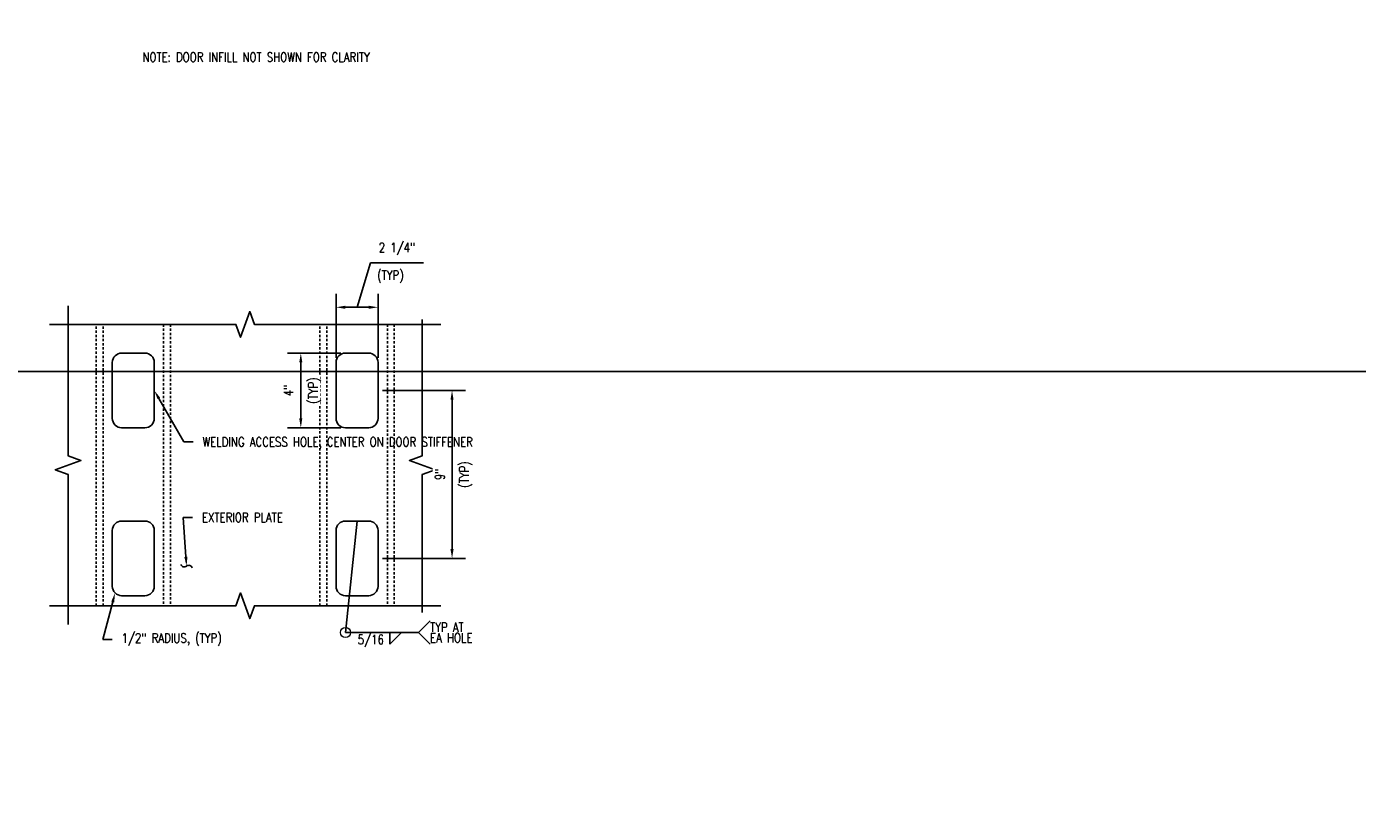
# Model space of a CAD drawing. Header units: inches. Extents: x -159 to 5375, y -275 to 244.
# Tile 16 of 35: x -36 to 36, y 0 to 42. Entities that reach past the tile are written whole.
import ezdxf
from ezdxf import colors
from ezdxf.entities.mleader import LeaderData, LeaderLine
from ezdxf.enums import TextEntityAlignment as Align
from ezdxf.math import Vec2, Vec3

# ---------------------------------------------------------------- set-up
doc = ezdxf.new("R2010")
doc.units = ezdxf.units.IN
doc.header["$MEASUREMENT"] = 0
doc.linetypes.add('HIDDEN2', pattern=[0.1875, 0.125, -0.0625])
doc.layers.get('Defpoints').update_dxf_attribs({"color": 140})
for name, color, linetype in [('S-ANNO-DIMS', 1, 'Continuous'), ('S-ANNO-TEXT', 2, 'Continuous'), ('S-DETL-LIGHT', 2, 'Continuous')]:
    doc.layers.add(name, color=color, linetype=linetype)
doc.styles.add('Annotative', font='romans.shx', dxfattribs={"width": 0.8, "height": 0.125})
doc.styles.get("Standard").update_dxf_attribs({"font": 'romans.shx', "width": 0.8})
doc.dimstyles.new('Annotative', dxfattribs={"dimscale": 0, "dimtxt": 0.125, "dimasz": 0.125, "dimexe": 0.179688, "dimexo": 0.0625, "dimgap": 0.09, "dimtad": 1, "dimdec": 3, "dimzin": 3, "dimdsep": 46, "dimlunit": 4, "dimtxsty": 'Annotative', "dimcen": 0.09, "dimclrt": 2, "dimazin": 2, "dimtfac": 1, "dimtdec": 3, "dimtmove": 1, "dimatfit": 3, "dimfxl": 1, "dimtfill": 1, "dimfrac": 2, "dimtolj": 1, "dimtzin": 0, "dimarcsym": 0})

# ---------------------------------------------------------------- blocks, each defined once
blk = doc.blocks.new('*U8')
for p, q in [((13, 0), (13, -5)), ((13, -5), (18, 0))]:
    blk.add_line(p, q)
blk.add_attdef('SIZE', text='', height=3).set_placement((10.5, -1), align=Align.TOP_RIGHT)
blk.add_attdef('SPACING', text='', height=3).set_placement((20.5, -1), align=Align.TOP_LEFT)
blk = doc.blocks.new('*U7')
for p in [(5, 5), (5, -5)]:
    blk.add_line(p, (0, 0))
for tag, p in [('TEXT1-2', (5, 2.25)), ('TEXT2-2', (5, -2.25))]:
    blk.add_attdef(tag, text='', height=3).set_placement(p, align=Align.MIDDLE_LEFT)
blk = doc.blocks.new('*D62')
at = {"layer": 'Defpoints', "color": 0, "transparency": 16777216}
for p in [(-16.758, 27.124), (-19.008, 24.167), (-16.758, 24.167)]:
    blk.add_point(p, dxfattribs=at)
at = {"layer": 'S-ANNO-DIMS', "color": 0, "lineweight": -2, "transparency": 16777216}
for p, q in [((-17.883, 27.124), (-17.168, 29.505)), ((-17.168, 29.505), (-14.315, 29.505)), ((-19.008, 24.417), (-19.008, 27.843)), ((-16.758, 24.417), (-16.758, 27.843)), ((-18.508, 27.124), (-17.258, 27.124))]:
    blk.add_line(p, q, dxfattribs=at)
at = {"layer": 'S-ANNO-DIMS', "color": 0, "transparency": 16777216}
for points in [[(-18.508, 27.208), (-18.508, 27.041), (-19.008, 27.124)], [(-17.258, 27.208), (-17.258, 27.041), (-16.758, 27.124)]]:
    blk.add_solid(points, dxfattribs=at)
at = {"layer": 'S-ANNO-DIMS', "color": 2, "transparency": 16777216, "insert": (-15.742, 30.246), "char_height": 0.5, "attachment_point": 5, "style": 'Annotative', "bg_fill": 3, "box_fill_scale": 1.25, "bg_fill_color": 256, "bg_fill_true_color": 13158600, "bg_fill_transparency": 0}
blk.add_mtext('\\A1;2 1/4"', dxfattribs=at)
at = {"layer": 'S-ANNO-DIMS', "color": 2, "transparency": 16777216, "insert": (-16.094, 28.764), "char_height": 0.5, "attachment_point": 5, "style": 'Annotative', "bg_fill": 3, "box_fill_scale": 1.25, "bg_fill_color": 256, "bg_fill_true_color": 13158600, "bg_fill_transparency": 0}
blk.add_mtext('\\A1;(TYP)', dxfattribs=at)
blk = doc.blocks.new('Arrow_2')
at = {"color": 1}
for centre, start, end in [((-0.3, -0.23), 283.9732, 37.2607), ((0.3, 0.23), 103.9732, 217.2607)]:
    blk.add_arc(centre, 0.373, start, end, dxfattribs=at)
blk.add_solid([(-1, -0.17), (-1, 0.17), (0, 0)], dxfattribs=at)
blk = doc.blocks.new('*D63')
at = {"layer": 'Defpoints', "color": 0, "transparency": 16777216}
for p in [(-20.899, 24.667), (-18.508, 24.667), (-18.508, 20.667)]:
    blk.add_point(p, dxfattribs=at)
at = {"layer": 'S-ANNO-DIMS', "color": 0, "lineweight": -2, "transparency": 16777216}
for p, q in [((-18.758, 24.667), (-21.618, 24.667)), ((-20.899, 21.167), (-20.899, 24.167)), ((-18.758, 20.667), (-21.618, 20.667))]:
    blk.add_line(p, q, dxfattribs=at)
at = {"layer": 'S-ANNO-DIMS', "color": 0, "transparency": 16777216}
for points in [[(-20.982, 24.167), (-20.816, 24.167), (-20.899, 24.667)], [(-20.982, 21.167), (-20.816, 21.167), (-20.899, 20.667)]]:
    blk.add_solid(points, dxfattribs=at)
at = {"layer": 'S-ANNO-DIMS', "color": 2, "transparency": 16777216, "insert": (-20.158, 22.667), "char_height": 0.5, "attachment_point": 5, "rotation": 90, "style": 'Annotative', "bg_fill": 3, "box_fill_scale": 1.25, "bg_fill_color": 256, "bg_fill_true_color": 13158600, "bg_fill_transparency": 0}
blk.add_mtext('\\A1;(TYP)', dxfattribs=at)
at = {"layer": 'S-ANNO-DIMS', "color": 2, "transparency": 16777216, "insert": (-21.557, 22.667), "char_height": 0.5, "attachment_point": 5, "rotation": 90, "style": 'Annotative', "bg_fill": 3, "box_fill_scale": 1.25, "bg_fill_color": 256, "bg_fill_true_color": 13158600, "bg_fill_transparency": 0}
blk.add_mtext('\\A1;4"', dxfattribs=at)
blk = doc.blocks.new('*D64')
at = {"layer": 'Defpoints', "color": 0, "transparency": 16777216}
for p in [(-16.758, 22.667), (-12.787, 22.667), (-16.758, 13.667)]:
    blk.add_point(p, dxfattribs=at)
at = {"layer": 'S-ANNO-DIMS', "color": 0, "lineweight": -2, "transparency": 16777216}
for p, q in [((-16.508, 22.667), (-12.068, 22.667)), ((-12.787, 14.167), (-12.787, 22.167)), ((-16.508, 13.667), (-12.068, 13.667))]:
    blk.add_line(p, q, dxfattribs=at)
at = {"layer": 'S-ANNO-DIMS', "color": 0, "transparency": 16777216}
for points in [[(-12.871, 22.167), (-12.704, 22.167), (-12.787, 22.667)], [(-12.871, 14.167), (-12.704, 14.167), (-12.787, 13.667)]]:
    blk.add_solid(points, dxfattribs=at)
at = {"layer": 'S-ANNO-DIMS', "color": 2, "transparency": 16777216, "insert": (-12.046, 18.167), "char_height": 0.5, "attachment_point": 5, "rotation": 90, "style": 'Annotative', "bg_fill": 3, "box_fill_scale": 1.25, "bg_fill_color": 256, "bg_fill_true_color": 13158600, "bg_fill_transparency": 0}
blk.add_mtext('\\A1;(TYP)', dxfattribs=at)
at = {"layer": 'S-ANNO-DIMS', "color": 2, "transparency": 16777216, "insert": (-13.445, 18.167), "char_height": 0.5, "attachment_point": 5, "rotation": 90, "style": 'Annotative', "bg_fill": 3, "box_fill_scale": 1.25, "bg_fill_color": 256, "bg_fill_true_color": 13158600, "bg_fill_transparency": 0}
blk.add_mtext('\\A1;9"', dxfattribs=at)

msp = doc.modelspace()

# ---------------------------------------------------------------- linework, layer by layer
at = {"layer": 'S-ANNO-TEXT', "linetype": 'Continuous', "lineweight": 0}
msp.add_circle((-18.5022, 9.6921), 0.2689, dxfattribs=at)
at = {"layer": 'S-DETL-LIGHT', "linetype": 'Continuous'}
for points in [[(-33.3825, 27.2064), (-33.3825, 19.1667), (-32.6956, 18.9167), (-34.0694, 18.4167), (-33.3825, 18.1667), (-33.3825, 10.127)], [(-34.3825, 11.127), (-24.3825, 11.127), (-24.1325, 11.8139), (-23.6325, 10.4402), (-23.3825, 11.127), (-13.3825, 11.127)]]:
    msp.add_lwpolyline(points, dxfattribs=at)
at = {"layer": 'S-DETL-LIGHT', "linetype": 'HIDDEN2'}
for points in [[(-31.8825, 11.127), (-31.8825, 26.2064)], [(-31.5075, 11.127), (-31.5075, 26.2064)], [(-28.2575, 26.2064), (-28.2575, 11.127)], [(-27.8825, 26.2064), (-27.8825, 11.127)], [(-19.8825, 11.127), (-19.8825, 26.2064)], [(-19.5075, 11.127), (-19.5075, 26.2064)]]:
    msp.add_lwpolyline(points, dxfattribs=at)
at = {"layer": 'S-DETL-LIGHT'}
for points in [[(-29.2575, 24.6667), (-30.5075, 24.6667, 0.4142136), (-31.0075, 24.1667), (-31.0075, 21.1667, 0.4142136), (-30.5075, 20.6667), (-29.2575, 20.6667, 0.4142136), (-28.7575, 21.1667), (-28.7575, 24.1667, 0.4142136)], [(-18.5075, 24.6667), (-17.2575, 24.6667, -0.4142136), (-16.7575, 24.1667), (-16.7575, 21.1667, -0.4142136), (-17.2575, 20.6667), (-18.5075, 20.6667, -0.4142136), (-19.0075, 21.1667), (-19.0075, 24.1667, -0.4142136)], [(-29.2575, 15.6667), (-30.5075, 15.6667, 0.4142136), (-31.0075, 15.1667), (-31.0075, 12.1667, 0.4142136), (-30.5075, 11.6667), (-29.2575, 11.6667, 0.4142136), (-28.7575, 12.1667), (-28.7575, 15.1667, 0.4142136)]]:
    msp.add_lwpolyline(points, format="xyb", close=True, dxfattribs=at)

# ---------------------------------------------------------------- block references
at = {"layer": 'S-ANNO-TEXT', "linetype": 'Continuous', "lineweight": 0}
ref = msp.add_blockref('*U7', (-14.5931, 9.6921), dxfattribs=dict(at, xscale=0.125, yscale=0.125, zscale=0.125))
ref.add_attrib('TEXT1-2', 'TYP AT', dxfattribs={"layer": '0', "height": 0.5, "style": 'Annotative', "width": 0.800781}).set_placement((-13.9681, 9.9733), align=Align.MIDDLE_LEFT)
ref.add_attrib('TEXT2-2', 'EA HOLE', dxfattribs={"layer": '0', "height": 0.5, "style": 'Annotative', "width": 0.800781}).set_placement((-13.9681, 9.4108), align=Align.MIDDLE_LEFT)
ref = msp.add_blockref('*U8', (-17.7519, 9.6921), dxfattribs=dict(at, xscale=0.125, yscale=0.125, zscale=0.125))
ref.add_attrib('SIZE', '5/16', dxfattribs={"layer": '0', "height": 0.5, "style": 'Annotative', "width": 0.800781}).set_placement((-16.4394, 9.5671), align=Align.TOP_RIGHT)

# ---------------------------------------------------------------- leaders
at = {"layer": 'S-ANNO-TEXT', "linetype": 'Continuous'}
msp.add_leader([(-17.8825, 15.6667), (-18.5022, 9.6921), (-14.5931, 9.6921)], dimstyle='Annotative', override={"dimscale": 0, "dimtxt": 0.375, "dimasz": 0.125, "dimtad": 0}, dxfattribs=at)
at = {"layer": 'S-ANNO-TEXT', "linetype": 'Continuous', "lineweight": 0}
ml = msp.add_multileader_mtext('Standard', dxfattribs=at)
ml.set_content('WELDING ACCESS HOLE, CENTER ON DOOR STIFFENER', color=256, style='Annotative')
ml.set_leader_properties(color=1)
ml.build(insert=Vec2(0, 0))
ml.multileader.update_dxf_attribs({"text_right_attachment_type": 3, "dogleg_length": 0.125, "arrow_head_size": 0.5, "scale": 4})
ctx = ml.context
ctx.base_point, ctx.scale, ctx.char_height, ctx.arrow_head_size, ctx.landing_gap_size, ctx.plane_origin = Vec3(-26.6741, 19.9092), 4, 0.5, 0.5, 0.5, Vec3(-24.022, 20.8798)
ctx.right_attachment = 3
notes = []
notes.append((ctx, [(0, (1, 1, 0), (-27.1741, 19.9092), (1, 0), 0.5, [(0, [(-28.7575, 22.6667)], 0, [])])]))
ctx.mtext.insert, ctx.mtext.width, ctx.mtext.defined_height, ctx.mtext.flow_direction = Vec3(-26.1741, 20.1592), 5.36763, 2.0471, 5
at = {"layer": 'S-ANNO-TEXT', "linetype": 'Continuous'}
ml = msp.add_multileader_mtext('Standard', dxfattribs=at)
ml.set_content('EXTERIOR PLATE', color=256, style='Annotative')
ml.set_leader_properties(color=1)
ml.set_arrow_properties(name='Arrow_2')
ml.build(insert=Vec2(0, 0))
ml.multileader.update_dxf_attribs({"text_right_attachment_type": 3, "dogleg_length": 0.125, "arrow_head_size": 0.5, "scale": 4})
ctx = ml.context
ctx.base_point, ctx.scale, ctx.char_height, ctx.arrow_head_size, ctx.landing_gap_size, ctx.plane_origin = Vec3(-26.7009, 15.8613), 4, 0.5, 0.5, 0.5, Vec3(-24.0331, 16.5019)
ctx.right_attachment = 3
notes.append((ctx, [(0, (1, 1, 0), (-27.2009, 15.8613), (1, 0), 0.5, [(0, [(-27.0287, 13.2521)], 0, [])])]))
ctx.mtext.insert, ctx.mtext.width = Vec3(-26.2009, 16.1113), 13.912713
at = {"layer": 'S-ANNO-TEXT', "linetype": 'Continuous', "lineweight": 0}
ml = msp.add_multileader_mtext('Standard', dxfattribs=at)
ml.set_content('1/2" RADIUS, (TYP)', color=256, style='Annotative')
ml.set_leader_properties(color=1)
ml.build(insert=Vec2(0, 0))
ml.multileader.update_dxf_attribs({"text_right_attachment_type": 3, "dogleg_length": 0.125, "arrow_head_size": 0.5, "scale": 4})
ctx = ml.context
ctx.base_point, ctx.scale, ctx.char_height, ctx.arrow_head_size, ctx.landing_gap_size, ctx.plane_origin = Vec3(-31.0118, 9.3129), 4, 0.5, 0.5, 0.5, Vec3(-23.3235, 18.2065)
ctx.right_attachment = 3
notes.append((ctx, [(0, (1, 1, 0), (-31.5118, 9.3129), (1, 0), 0.5, [(0, [(-30.8611, 11.8131)], 0, [])])]))
ctx.mtext.insert, ctx.mtext.width, ctx.mtext.flow_direction = Vec3(-30.5118, 9.6463), 19.03473, 5
for ctx, leaders in notes:
    for number, flags, end, landing, length, lines in leaders:
        leader = LeaderData()
        leader.index, (leader.has_last_leader_line, leader.has_dogleg_vector, leader.attachment_direction) = number, flags
        leader.last_leader_point, leader.dogleg_vector, leader.dogleg_length = Vec3(end), Vec3(landing), length
        for number, points, colour, breaks in lines:
            line = LeaderLine()
            line.index, line.vertices, line.color, line.breaks = number, Vec3.list(points), colors.encode_raw_color(colour), breaks
            leader.lines.append(line)
        ctx.leaders.append(leader)

# ---------------------------------------------------------------- next in the draw order: dimensions: what is measured, and where the dimension line sits
at = {"layer": 'S-ANNO-DIMS'}
dim = msp.add_linear_dim(base=(-16.7575, 27.1245), p1=(-19.0075, 24.1667), p2=(-16.7575, 24.1667), angle=180, text='<>\\X(TYP)', dimstyle='Annotative', override={"dimtxt": 0.125, "dimasz": 0.125, "dimpost": '\\X', "dimtxsty": 'Annotative'}, dxfattribs=at)
dim.commit()
dim.dimension.update_dxf_attribs({"geometry": '*D62', "text_midpoint": (-16.8083, 29.5051)})

# ---------------------------------------------------------------- next in the draw order: linework, layer by layer
at = {"layer": 'S-DETL-LIGHT', "linetype": 'Continuous'}
for points in [[(-34.3825, 26.2064), (-24.3825, 26.2064), (-24.1325, 25.5195), (-23.6325, 26.8932), (-23.3825, 26.2064), (-13.3825, 26.2064)], [(-14.3825, 26.4609), (-14.3825, 19.1667), (-15.0694, 18.9167), (-13.6956, 18.4167), (-14.3825, 18.1667), (-14.3825, 10.7689)]]:
    msp.add_lwpolyline(points, dxfattribs=at)

# ---------------------------------------------------------------- next in the draw order: dimensions: what is measured, and where the dimension line sits
at = {"layer": 'S-ANNO-DIMS'}
dim = msp.add_linear_dim(base=(-20.8989, 24.6667), p1=(-18.5075, 20.6667), p2=(-18.5075, 24.6667), angle=270, text='<>\\X(TYP)', dimstyle='Annotative', override={"dimtxt": 0.125, "dimasz": 0.125, "dimpost": '\\X', "dimtxsty": 'Annotative'}, dxfattribs=at)
dim.commit()
dim.dimension.update_dxf_attribs({"geometry": '*D63', "text_midpoint": (-20.8989, 22.6667)})

# ---------------------------------------------------------------- next in the draw order: linework, layer by layer
at = {"layer": 'Defpoints'}
msp.add_xline((254.7862, 23.681), (1, 0), dxfattribs=at)

# ---------------------------------------------------------------- next in the draw order: dimensions: what is measured, and where the dimension line sits
at = {"layer": 'S-ANNO-DIMS'}
dim = msp.add_linear_dim(base=(-12.7872, 22.6667), p1=(-16.7575, 13.6667), p2=(-16.7575, 22.6667), angle=270, text='<>\\X(TYP)', dimstyle='Annotative', override={"dimtxt": 0.125, "dimasz": 0.125, "dimpost": '\\X', "dimtxsty": 'Annotative'}, dxfattribs=at)
dim.commit()
dim.dimension.update_dxf_attribs({"geometry": '*D64', "text_midpoint": (-12.7872, 18.1667)})

# ---------------------------------------------------------------- next in the draw order: linework, layer by layer
at = {"layer": 'S-DETL-LIGHT', "linetype": 'HIDDEN2'}
for points in [[(-16.2575, 26.2064), (-16.2575, 11.127)], [(-15.8825, 26.2064), (-15.8825, 11.127)]]:
    msp.add_lwpolyline(points, dxfattribs=at)
at = {"layer": 'S-DETL-LIGHT'}
msp.add_lwpolyline([(-18.5075, 15.6667), (-17.2575, 15.6667, -0.4142136), (-16.7575, 15.1667), (-16.7575, 12.1667, -0.4142136), (-17.2575, 11.6667), (-18.5075, 11.6667, -0.4142136), (-19.0075, 12.1667), (-19.0075, 15.1667, -0.4142136)], format="xyb", close=True, dxfattribs=at)

# ---------------------------------------------------------------- next in the draw order: leaders
at = {"layer": 'S-ANNO-TEXT', "linetype": 'Continuous'}
ml = msp.add_multileader_mtext('Standard', dxfattribs=at)
ml.set_content('3/16  3-12     ', color=256, style='Annotative')
ml.set_leader_properties()
ml.build(insert=Vec2(0, 0))
ml.multileader.update_dxf_attribs({"text_right_attachment_type": 3, "dogleg_length": 0.125, "arrow_head_size": 0.5, "scale": 4})
ctx = ml.context
ctx.base_point, ctx.scale, ctx.char_height, ctx.arrow_head_size, ctx.landing_gap_size, ctx.plane_origin = Vec3(-60.0362, 58.6544), 4, 0.5, 0.5, 0.5, Vec3(-262.1785, -161.1515)
ctx.right_attachment = 3
notes = []
notes.append((ctx, [(0, (0, 0, 0), (0, 0), (1, 0), 1, [])]))
ctx.mtext.insert, ctx.mtext.width, ctx.mtext.defined_height = Vec3(-59.5362, 58.9878), 6.826686, 1.3445
ml = msp.add_multileader_mtext('Standard', dxfattribs=at)
ml.set_content('TYP @ STIFFENERS      ', color=256, style='Annotative')
ml.set_leader_properties()
ml.build(insert=Vec2(0, 0))
ml.multileader.update_dxf_attribs({"text_right_attachment_type": 3, "dogleg_length": 0.125, "arrow_head_size": 0.5, "scale": 4})
ctx = ml.context
ctx.base_point, ctx.scale, ctx.char_height, ctx.arrow_head_size, ctx.landing_gap_size, ctx.plane_origin = Vec3(-24.1267, 58.1704), 4, 0.5, 0.5, 0.5, Vec3(-227.6323, -155.6059)
ctx.right_attachment = 3
notes.append((ctx, [(0, (0, 0, 0), (0, 0), (1, 0), 1, [])]))
ctx.mtext.insert, ctx.mtext.width, ctx.mtext.defined_height = Vec3(-23.6267, 58.4204), 3.903347, 1.3309
ml = msp.add_multileader_mtext('Standard', dxfattribs=at)
ml.set_content('3/16  ', color=256, style='Annotative')
ml.set_leader_properties()
ml.build(insert=Vec2(0, 0))
ml.multileader.update_dxf_attribs({"text_right_attachment_type": 3, "dogleg_length": 0.125, "arrow_head_size": 0.5, "scale": 4})
ctx = ml.context
ctx.base_point, ctx.scale, ctx.char_height, ctx.arrow_head_size, ctx.landing_gap_size, ctx.plane_origin = Vec3(-17.1429, 57.4548), 4, 0.5, 0.5, 0.5, Vec3(-214.2913, -154.4422)
ctx.right_attachment = 3
notes.append((ctx, [(0, (0, 0, 0), (0, 0), (1, 0), 1, [])]))
ctx.mtext.insert, ctx.mtext.width, ctx.mtext.defined_height = Vec3(-16.6429, 57.7881), 3.903347, 1.3309
ml = msp.add_multileader_mtext('Standard', dxfattribs=at)
ml.set_content('(3/16)       ', color=256, style='Annotative')
ml.set_leader_properties()
ml.build(insert=Vec2(0, 0))
ml.multileader.update_dxf_attribs({"text_right_attachment_type": 3, "dogleg_length": 0.125, "arrow_head_size": 0.5, "scale": 4})
ctx = ml.context
ctx.base_point, ctx.scale, ctx.char_height, ctx.arrow_head_size, ctx.landing_gap_size, ctx.plane_origin = Vec3(-29.1469, 57.3336), 4, 0.5, 0.5, 0.5, Vec3(-232.6524, -156.3908)
ctx.right_attachment = 3
notes.append((ctx, [(0, (0, 0, 0), (0, 0), (1, 0), 1, [])]))
ctx.mtext.insert, ctx.mtext.width, ctx.mtext.defined_height = Vec3(-28.6469, 57.667), 3.903347, 1.3309
ml = msp.add_multileader_mtext('Standard', dxfattribs=at)
ml.set_content('3/16       ', color=256, style='Annotative')
ml.set_leader_properties()
ml.build(insert=Vec2(0, 0))
ml.multileader.update_dxf_attribs({"text_right_attachment_type": 3, "dogleg_length": 0.125, "arrow_head_size": 0.5, "scale": 4})
ctx = ml.context
ctx.base_point, ctx.scale, ctx.char_height, ctx.arrow_head_size, ctx.landing_gap_size, ctx.plane_origin = Vec3(-80.3659, 56.2393), 4, 0.5, 0.5, 0.5, Vec3(-282.5082, -157.52)
ctx.right_attachment = 3
notes.append((ctx, [(0, (0, 0, 0), (0, 0), (1, 0), 1, [])]))
ctx.mtext.insert, ctx.mtext.width, ctx.mtext.defined_height = Vec3(-79.8659, 56.5726), 3.903347, 1.3309
ml = msp.add_multileader_mtext('Standard', dxfattribs=at)
ml.set_content('3/16       ', color=256, style='Annotative')
ml.set_leader_properties()
ml.build(insert=Vec2(0, 0))
ml.multileader.update_dxf_attribs({"text_right_attachment_type": 3, "dogleg_length": 0.125, "arrow_head_size": 0.5, "scale": 4})
ctx = ml.context
ctx.base_point, ctx.scale, ctx.char_height, ctx.arrow_head_size, ctx.landing_gap_size, ctx.plane_origin = Vec3(-73.483, 56.1078), 4, 0.5, 0.5, 0.5, Vec3(-275.1409, -152.1709)
ctx.right_attachment = 3
notes.append((ctx, [(0, (0, 0, 0), (0, 0), (1, 0), 1, [])]))
ctx.mtext.insert, ctx.mtext.width, ctx.mtext.defined_height = Vec3(-72.983, 56.4411), 3.903347, 1.3309
ml = msp.add_multileader_mtext('Standard', dxfattribs=at)
ml.set_content('3/16  3-12', color=256, style='Annotative')
ml.set_leader_properties()
ml.build(insert=Vec2(0, 0))
ml.multileader.update_dxf_attribs({"text_right_attachment_type": 3, "dogleg_length": 0.125, "arrow_head_size": 0.5, "scale": 4})
ctx = ml.context
ctx.base_point, ctx.scale, ctx.char_height, ctx.arrow_head_size, ctx.landing_gap_size, ctx.plane_origin = Vec3(-91.1421, 51.835), 4, 0.5, 0.5, 0.5, Vec3(-286.0378, -153.393)
ctx.right_attachment = 3
notes.append((ctx, [(0, (0, 0, 0), (0, 0), (1, 0), 1, [])]))
ctx.mtext.insert, ctx.mtext.width, ctx.mtext.defined_height = Vec3(-90.6421, 52.1684), 3.903347, 1.3309
ml = msp.add_multileader_mtext('Standard', dxfattribs=at)
ml.set_content('TYP @ EA STIFFENER WEB      ', color=256, style='Annotative')
ml.set_leader_properties()
ml.build(insert=Vec2(0, 0))
ml.multileader.update_dxf_attribs({"text_right_attachment_type": 3, "dogleg_length": 0.125, "arrow_head_size": 0.5, "scale": 4})
ctx = ml.context
ctx.base_point, ctx.scale, ctx.char_height, ctx.arrow_head_size, ctx.landing_gap_size, ctx.plane_origin = Vec3(-85.4183, 52.0895), 4, 0.5, 0.5, 0.5, Vec3(-288.9239, -161.6901)
ctx.right_attachment = 3
notes.append((ctx, [(0, (0, 0, 0), (0, 0), (1, 0), 1, [])]))
ctx.mtext.insert, ctx.mtext.width, ctx.mtext.defined_height = Vec3(-84.9183, 52.3395), 5.60309, 1.3309
ml = msp.add_multileader_mtext('Standard', dxfattribs=at)
ml.set_content('3/16     ', color=256, style='Annotative')
ml.set_leader_properties()
ml.build(insert=Vec2(0, 0))
ml.multileader.update_dxf_attribs({"text_right_attachment_type": 3, "dogleg_length": 0.125, "arrow_head_size": 0.5, "scale": 4})
ctx = ml.context
ctx.base_point, ctx.scale, ctx.char_height, ctx.arrow_head_size, ctx.landing_gap_size, ctx.plane_origin = Vec3(-80.2414, 50.77), 4, 0.5, 0.5, 0.5, Vec3(-279.6923, -159.3955)
ctx.right_attachment = 3
notes.append((ctx, [(0, (0, 0, 0), (0, 0), (1, 0), 1, [])]))
ctx.mtext.insert, ctx.mtext.width, ctx.mtext.defined_height = Vec3(-79.7414, 51.1034), 3.903347, 1.3309
ml = msp.add_multileader_mtext('Standard', dxfattribs=at)
ml.set_content('TYP @ EA STIFFENER WEB      ', color=256, style='Annotative')
ml.set_leader_properties()
ml.build(insert=Vec2(0, 0))
ml.multileader.update_dxf_attribs({"text_right_attachment_type": 3, "dogleg_length": 0.125, "arrow_head_size": 0.5, "scale": 4})
ctx = ml.context
ctx.base_point, ctx.scale, ctx.char_height, ctx.arrow_head_size, ctx.landing_gap_size, ctx.plane_origin = Vec3(-86.7986, 49.4198), 4, 0.5, 0.5, 0.5, Vec3(-290.3042, -163.7544)
ctx.right_attachment = 3
notes.append((ctx, [(0, (0, 0, 0), (0, 0), (1, 0), 1, [])]))
ctx.mtext.insert, ctx.mtext.width, ctx.mtext.defined_height = Vec3(-86.2986, 49.6698), 4.611944, 1.3309
ml = msp.add_multileader_mtext('Standard', dxfattribs=at)
ml.set_content('3/16  3-12     ', color=256, style='Annotative')
ml.set_leader_properties()
ml.build(insert=Vec2(0, 0))
ml.multileader.update_dxf_attribs({"text_right_attachment_type": 3, "dogleg_length": 0.125, "arrow_head_size": 0.5, "scale": 4})
ctx = ml.context
ctx.base_point, ctx.scale, ctx.char_height, ctx.arrow_head_size, ctx.landing_gap_size, ctx.plane_origin = Vec3(-80.4549, 49.1292), 4, 0.5, 0.5, 0.5, Vec3(-282.5971, -164.5467)
ctx.right_attachment = 3
notes.append((ctx, [(0, (0, 0, 0), (0, 0), (1, 0), 1, [])]))
ctx.mtext.insert, ctx.mtext.width, ctx.mtext.defined_height = Vec3(-79.9549, 49.4625), 3.903347, 1.3309
ml = msp.add_multileader_mtext('Standard', dxfattribs=at)
ml.set_content('3/16        ', color=256, style='Annotative')
ml.set_leader_properties()
ml.build(insert=Vec2(0, 0))
ml.multileader.update_dxf_attribs({"text_right_attachment_type": 3, "dogleg_length": 0.125, "arrow_head_size": 0.5, "scale": 4})
ctx = ml.context
ctx.base_point, ctx.scale, ctx.char_height, ctx.arrow_head_size, ctx.landing_gap_size, ctx.plane_origin = Vec3(-90.9773, 48.5486), 4, 0.5, 0.5, 0.5, Vec3(-293.1196, -164.6054)
ctx.right_attachment = 3
notes.append((ctx, [(0, (0, 0, 0), (0, 0), (1, 0), 1, [])]))
ctx.mtext.insert, ctx.mtext.width, ctx.mtext.defined_height = Vec3(-90.4773, 48.8819), 3.903347, 1.3309
ml = msp.add_multileader_mtext('Standard', dxfattribs=at)
ml.set_content('3/16       ', color=256, style='Annotative')
ml.set_leader_properties()
ml.build(insert=Vec2(0, 0))
ml.multileader.update_dxf_attribs({"text_right_attachment_type": 3, "dogleg_length": 0.125, "arrow_head_size": 0.5, "scale": 4})
ctx = ml.context
ctx.base_point, ctx.scale, ctx.char_height, ctx.arrow_head_size, ctx.landing_gap_size, ctx.plane_origin = Vec3(-105.0151, 46.0101), 4, 0.5, 0.5, 0.5, Vec3(-306.2918, -166.3861)
ctx.right_attachment = 3
notes.append((ctx, [(0, (0, 0, 0), (0, 0), (1, 0), 1, [])]))
ctx.mtext.insert, ctx.mtext.width, ctx.mtext.defined_height = Vec3(-104.5151, 46.3435), 3.903347, 1.3309
ml = msp.add_multileader_mtext('Standard', dxfattribs=at)
ml.set_content('3/16       ', color=256, style='Annotative')
ml.set_leader_properties()
ml.build(insert=Vec2(0, 0))
ml.multileader.update_dxf_attribs({"text_right_attachment_type": 3, "dogleg_length": 0.125, "arrow_head_size": 0.5, "scale": 4})
ctx = ml.context
ctx.base_point, ctx.scale, ctx.char_height, ctx.arrow_head_size, ctx.landing_gap_size, ctx.plane_origin = Vec3(-91.1976, 45.9422), 4, 0.5, 0.5, 0.5, Vec3(-286.891, -163.9056)
ctx.right_attachment = 3
notes.append((ctx, [(0, (0, 0, 0), (0, 0), (1, 0), 1, [])]))
ctx.mtext.insert, ctx.mtext.width, ctx.mtext.defined_height = Vec3(-90.6976, 46.2755), 3.903347, 1.3309
ml = msp.add_multileader_mtext('Standard', dxfattribs=at)
ml.set_content('3/16       ', color=256, style='Annotative')
ml.set_leader_properties()
ml.build(insert=Vec2(0, 0))
ml.multileader.update_dxf_attribs({"text_right_attachment_type": 3, "dogleg_length": 0.125, "arrow_head_size": 0.5, "scale": 4})
ctx = ml.context
ctx.base_point, ctx.scale, ctx.char_height, ctx.arrow_head_size, ctx.landing_gap_size, ctx.plane_origin = Vec3(-57.547, 44.8851), 4, 0.5, 0.5, 0.5, Vec3(-261.2982, -164.6832)
ctx.right_attachment = 3
notes.append((ctx, [(0, (0, 0, 0), (0, 0), (1, 0), 1, [])]))
ctx.mtext.insert, ctx.mtext.width, ctx.mtext.defined_height = Vec3(-57.047, 45.2185), 3.903347, 1.3309
ml = msp.add_multileader_mtext('Standard', dxfattribs=at)
ml.set_content('1/4  ', color=256, style='Annotative')
ml.set_leader_properties()
ml.build(insert=Vec2(0, 0))
ml.multileader.update_dxf_attribs({"text_right_attachment_type": 3, "dogleg_length": 0.125, "arrow_head_size": 0.5, "scale": 4})
ctx = ml.context
ctx.base_point, ctx.scale, ctx.char_height, ctx.arrow_head_size, ctx.landing_gap_size, ctx.plane_origin = Vec3(-20.9502, 44.7857), 4, 0.5, 0.5, 0.5, Vec3(-217.0464, -166.6973)
ctx.right_attachment = 3
notes.append((ctx, [(0, (0, 0, 0), (0, 0), (1, 0), 1, [])]))
ctx.mtext.insert, ctx.mtext.width, ctx.mtext.defined_height = Vec3(-20.4502, 45.1191), 3.903347, 1.3309
ml = msp.add_multileader_mtext('Standard', dxfattribs=at)
ml.set_content('NOTE: DOOR INFILL NOT SHOWN FOR CLARITY.', color=256, style='Annotative')
ml.set_leader_properties()
ml.build(insert=Vec2(0, 0))
ml.multileader.update_dxf_attribs({"text_right_attachment_type": 3, "dogleg_length": 0.125, "arrow_head_size": 0.5, "scale": 4})
ctx = ml.context
ctx.base_point, ctx.scale, ctx.char_height, ctx.arrow_head_size, ctx.landing_gap_size, ctx.plane_origin = Vec3(-101.3987, 40.744), 4, 0.5, 0.5, 0.5, Vec3(-305.7955, -164.6133)
ctx.right_attachment = 3
notes.append((ctx, [(0, (0, 0, 0), (0, 0), (1, 0), 1, [])]))
ctx.mtext.insert, ctx.mtext.width, ctx.mtext.defined_height = Vec3(-100.8987, 40.994), 12.85828, 1.3309
ml = msp.add_multileader_mtext('Standard', dxfattribs=at)
ml.set_content('NOTE: DOOR INFILL NOT SHOWN FOR CLARITY.', color=256, style='Annotative')
ml.set_leader_properties()
ml.build(insert=Vec2(0, 0))
ml.multileader.update_dxf_attribs({"text_right_attachment_type": 3, "dogleg_length": 0.125, "arrow_head_size": 0.5, "scale": 4})
ctx = ml.context
ctx.base_point, ctx.scale, ctx.char_height, ctx.arrow_head_size, ctx.landing_gap_size, ctx.plane_origin = Vec3(-78.3588, 40.744), 4, 0.5, 0.5, 0.5, Vec3(-282.7555, -164.6133)
ctx.right_attachment = 3
notes.append((ctx, [(0, (0, 0, 0), (0, 0), (1, 0), 1, [])]))
ctx.mtext.insert, ctx.mtext.width, ctx.mtext.defined_height = Vec3(-77.8588, 40.994), 12.85828, 1.3309
ml = msp.add_multileader_mtext('Standard', dxfattribs=at)
ml.set_content('NOTE: DOOR INFILL NOT SHOWN FOR CLARITY', color=256, style='Annotative')
ml.set_leader_properties()
ml.build(insert=Vec2(0, 0))
ml.multileader.update_dxf_attribs({"text_right_attachment_type": 3, "dogleg_length": 0.125, "arrow_head_size": 0.5, "scale": 4})
ctx = ml.context
ctx.base_point, ctx.scale, ctx.char_height, ctx.arrow_head_size, ctx.landing_gap_size, ctx.plane_origin = Vec3(-52.8905, 41.0815), 4, 0.5, 0.5, 0.5, Vec3(-260.5528, -164.9459)
ctx.right_attachment = 3
notes.append((ctx, [(0, (0, 0, 0), (0, 0), (1, 0), 1, [])]))
ctx.mtext.insert, ctx.mtext.width, ctx.mtext.defined_height = Vec3(-52.3905, 41.3315), 12.137515, 1.3309
ml = msp.add_multileader_mtext('Standard', dxfattribs=at)
ml.set_content('NOTE: DOOR INFILL NOT SHOWN FOR CLARITY', color=256, style='Annotative')
ml.set_leader_properties()
ml.build(insert=Vec2(0, 0))
ml.multileader.update_dxf_attribs({"text_right_attachment_type": 3, "dogleg_length": 0.125, "arrow_head_size": 0.5, "scale": 4})
ctx = ml.context
ctx.base_point, ctx.scale, ctx.char_height, ctx.arrow_head_size, ctx.landing_gap_size, ctx.plane_origin = Vec3(-29.8941, 40.5332), 4, 0.5, 0.5, 0.5, Vec3(-237.5564, -165.4942)
ctx.right_attachment = 3
notes.append((ctx, [(0, (0, 0, 0), (0, 0), (1, 0), 1, [])]))
ctx.mtext.insert, ctx.mtext.width, ctx.mtext.defined_height = Vec3(-29.3941, 40.7832), 16.194112, 1.3309
for ctx, leaders in notes:
    for number, flags, end, landing, length, lines in leaders:
        leader = LeaderData()
        leader.index, (leader.has_last_leader_line, leader.has_dogleg_vector, leader.attachment_direction) = number, flags
        leader.last_leader_point, leader.dogleg_vector, leader.dogleg_length = Vec3(end), Vec3(landing), length
        for number, points, colour, breaks in lines:
            line = LeaderLine()
            line.index, line.vertices, line.color, line.breaks = number, Vec3.list(points), colors.encode_raw_color(colour), breaks
            leader.lines.append(line)
        ctx.leaders.append(leader)

doc.saveas('drawing.dxf')
